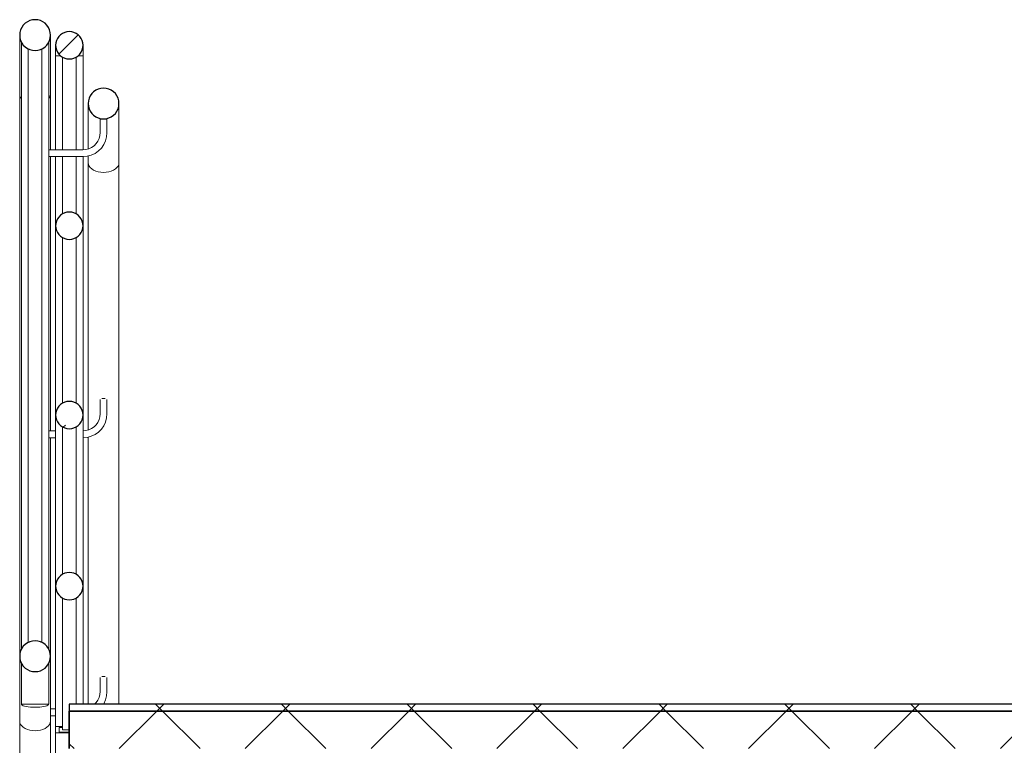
# Model space of a CAD drawing. Header units: millimetres. Extents: x 4 to 415, y 5 to 292.
# Tile 4 of 30: x 112 to 127, y 73 to 84. Entities that reach past the tile are written whole.
import ezdxf
from ezdxf.xclip import XClip

# ---------------------------------------------------------------- set-up
doc = ezdxf.new("R2010")
doc.units = ezdxf.units.MM
doc.header["$MEASUREMENT"] = 0
doc.header["$XCLIPFRAME"] = 0
for name, color, linetype in [('01-007-DESSINS IMPORTES_GEOMETRE_EXTERNES_XREF', 7, 'Continuous'), ('10-002-LOCALISATION ET TYPE FAUX PLAFONDS', 7, 'Continuous'), ('Nouveau_02-016-ESCALIERS', 7, 'Continuous'), ('Nouveau_03-007-GARDES CORPS', 7, 'Continuous')]:
    doc.layers.add(name, color=color, linetype=linetype)
pattern_1 = [(45, (537.3877, 51.5518), (-1.838478, 1.838478), []), (45, (536.4685, 52.471), (-1.838478, 1.838478), [1.95, -0.65])]

# ---------------------------------------------------------------- blocks, each defined once
blk = doc.blocks.new('Dessin_1_1', base_point=(537.388, 51.552))
at = {"layer": '10-002-LOCALISATION ET TYPE FAUX PLAFONDS', "linetype": 'Continuous', "lineweight": 5, "true_color": 0x66ff66}
h = blk.add_hatch(dxfattribs=at)
h.set_pattern_fill('Résine_synthétique_sol_0001', color=91, style=0, pattern_type=2)
h.set_pattern_definition([(45, (537.3877, 51.5518), (-0.9192388, 0.9192388), [])])
h.paths.add_polyline_path([(113.944, 82.45), (113.941, 82.489), (113.93, 82.527), (113.914, 82.562), (113.891, 82.595), (113.864, 82.622), (113.831, 82.645), (113.796, 82.661), (113.758, 82.672), (113.719, 82.675), (113.68, 82.672), (113.642, 82.661), (113.606, 82.645), (113.574, 82.622), (113.547, 82.595), (113.524, 82.562), (113.508, 82.527), (113.497, 82.489), (113.494, 82.45), (113.497, 82.411), (113.508, 82.373), (113.524, 82.337), (113.547, 82.305), (113.574, 82.278), (113.606, 82.255), (113.642, 82.239), (113.68, 82.228), (113.719, 82.225), (113.758, 82.228), (113.796, 82.239), (113.831, 82.255), (113.864, 82.278), (113.891, 82.305), (113.914, 82.337), (113.93, 82.373), (113.941, 82.411)])
at = {"layer": 'Nouveau_02-016-ESCALIERS', "linetype": 'Continuous', "lineweight": 5}
h = blk.add_hatch(dxfattribs=at)
h.set_pattern_fill('Béton_0001', color=1, style=0, pattern_type=2)
h.set_pattern_definition([(45, (537.3877, 51.5518), (-0.9192388, 0.9192388), []), (135, (537.3877, 51.5518), (0.9192388, 0.9192388), [])])
h.paths.add_polyline_path([(113.219, 73.675), (113.219, 73.575), (143.03, 73.575), (143.03, 73.675)])
h = blk.add_hatch(dxfattribs=at)
h.set_pattern_fill('Béton_armé_0001', color=1, style=0, pattern_type=2)
h.set_pattern_definition([(45, (537.3877, 51.5518), (-0.919239, 0.919239), []), (135, (537.3877, 51.5518), (0.919239, 0.919239), [])])
h.paths.add_polyline_path([(143.03, 73.575), (113.219, 73.575), (113.219, 73.025), (143.03, 73.025)])
at = {"layer": 'Nouveau_03-007-GARDES CORPS', "linetype": 'Continuous', "lineweight": 5}
h = blk.add_hatch(dxfattribs=at)
h.set_pattern_fill('Cuivre_Bronze_0001', color=6, style=0, pattern_type=2)
h.set_pattern_definition(pattern_1)
h.paths.add_polyline_path([(113.019, 83.302), (113.022, 83.267), (113.031, 83.233), (113.046, 83.202), (113.066, 83.173), (113.09, 83.149), (113.119, 83.129), (113.151, 83.114), (113.184, 83.105), (113.219, 83.102), (113.254, 83.105), (113.287, 83.114), (113.319, 83.129), (113.348, 83.149), (113.372, 83.173), (113.392, 83.202), (113.407, 83.233), (113.416, 83.267), (113.419, 83.302), (113.416, 83.337), (113.407, 83.37), (113.392, 83.402), (113.372, 83.43), (113.348, 83.455), (113.319, 83.475), (113.287, 83.49), (113.254, 83.499), (113.219, 83.502), (113.184, 83.499), (113.151, 83.49), (113.119, 83.475), (113.09, 83.455), (113.066, 83.43), (113.046, 83.402), (113.031, 83.37), (113.022, 83.337)])
h = blk.add_hatch(dxfattribs=at)
h.set_pattern_fill('Cuivre_Bronze_0001', color=6, style=0, pattern_type=2)
h.set_pattern_definition(pattern_1)
h.paths.add_polyline_path([(113.019, 80.664), (113.022, 80.629), (113.031, 80.595), (113.046, 80.564), (113.066, 80.535), (113.09, 80.511), (113.119, 80.491), (113.151, 80.476), (113.184, 80.467), (113.219, 80.464), (113.254, 80.467), (113.287, 80.476), (113.319, 80.491), (113.348, 80.511), (113.372, 80.535), (113.392, 80.564), (113.407, 80.595), (113.416, 80.629), (113.419, 80.664), (113.416, 80.699), (113.407, 80.732), (113.392, 80.764), (113.372, 80.792), (113.348, 80.817), (113.319, 80.837), (113.287, 80.852), (113.254, 80.861), (113.219, 80.864), (113.184, 80.861), (113.151, 80.852), (113.119, 80.837), (113.09, 80.817), (113.066, 80.792), (113.046, 80.764), (113.031, 80.732), (113.022, 80.699)])
h = blk.add_hatch(dxfattribs=at)
h.set_pattern_fill('Cuivre_Bronze_0001', color=6, style=0, pattern_type=2)
h.set_pattern_definition(pattern_1)
h.paths.add_polyline_path([(113.019, 77.899), (113.022, 77.864), (113.031, 77.83), (113.046, 77.799), (113.066, 77.77), (113.09, 77.746), (113.119, 77.726), (113.151, 77.711), (113.184, 77.702), (113.219, 77.699), (113.254, 77.702), (113.287, 77.711), (113.319, 77.726), (113.348, 77.746), (113.372, 77.77), (113.392, 77.799), (113.407, 77.83), (113.416, 77.864), (113.419, 77.899), (113.416, 77.934), (113.407, 77.967), (113.392, 77.999), (113.372, 78.027), (113.348, 78.052), (113.319, 78.072), (113.287, 78.087), (113.254, 78.096), (113.219, 78.099), (113.184, 78.096), (113.151, 78.087), (113.119, 78.072), (113.09, 78.052), (113.066, 78.027), (113.046, 77.999), (113.031, 77.967), (113.022, 77.934)])
h = blk.add_hatch(dxfattribs=at)
h.set_pattern_fill('Cuivre_Bronze_0001', color=6, style=0, pattern_type=2)
h.set_pattern_definition(pattern_1)
h.paths.add_polyline_path([(113.019, 75.399), (113.022, 75.364), (113.031, 75.33), (113.046, 75.299), (113.066, 75.27), (113.09, 75.246), (113.119, 75.226), (113.151, 75.211), (113.184, 75.202), (113.219, 75.199), (113.254, 75.202), (113.287, 75.211), (113.319, 75.226), (113.348, 75.246), (113.372, 75.27), (113.392, 75.299), (113.407, 75.33), (113.416, 75.364), (113.419, 75.399), (113.416, 75.434), (113.407, 75.467), (113.392, 75.499), (113.372, 75.527), (113.348, 75.552), (113.319, 75.572), (113.287, 75.587), (113.254, 75.596), (113.219, 75.599), (113.184, 75.596), (113.151, 75.587), (113.119, 75.572), (113.09, 75.552), (113.066, 75.527), (113.046, 75.499), (113.031, 75.467), (113.022, 75.434)])
at = {"layer": '10-002-LOCALISATION ET TYPE FAUX PLAFONDS', "color": 8, "linetype": 'Continuous', "lineweight": 5}
for p, q in [((112.494, 82.586), (112.494, 83.45)), ((112.944, 82.586), (112.944, 83.45)), ((112.494, 82.586), (112.497, 82.561)), ((112.494, 74.375), (112.494, 82.586)), ((112.497, 82.561), (112.508, 82.537)), ((112.93, 82.537), (112.941, 82.561)), ((112.941, 82.561), (112.944, 82.586)), ((112.944, 81.775), (112.944, 82.586)), ((112.508, 82.537), (112.519, 82.522)), ((112.919, 82.522), (112.93, 82.537)), ((113.494, 81.787), (113.494, 82.45)), ((113.944, 81.586), (113.944, 82.45)), ((112.944, 77.667), (112.944, 81.675)), ((113.494, 81.586), (113.494, 81.684)), ((113.494, 81.586), (113.497, 81.561)), ((113.494, 77.68), (113.494, 81.586)), ((113.497, 81.561), (113.508, 81.537)), ((113.93, 81.537), (113.941, 81.561)), ((113.941, 81.561), (113.944, 81.586)), ((113.944, 73.675), (113.944, 81.586)), ((113.508, 81.537), (113.524, 81.515)), ((113.524, 81.515), (113.547, 81.495)), ((113.547, 81.495), (113.574, 81.477)), ((113.574, 81.477), (113.606, 81.463)), ((113.606, 81.463), (113.642, 81.452)), ((113.642, 81.452), (113.68, 81.446)), ((113.68, 81.446), (113.719, 81.444)), ((113.719, 81.444), (113.758, 81.446)), ((113.758, 81.446), (113.796, 81.452)), ((113.796, 81.452), (113.831, 81.463)), ((113.831, 81.463), (113.864, 81.477)), ((113.864, 81.477), (113.891, 81.495)), ((113.891, 81.495), (113.914, 81.515)), ((113.914, 81.515), (113.93, 81.537)), ((113.669, 78.124), (113.669, 77.919)), ((113.702, 78.141), (113.694, 78.141)), ((113.71, 78.141), (113.702, 78.141)), ((113.719, 78.141), (113.71, 78.141)), ((113.728, 78.141), (113.719, 78.141)), ((113.736, 78.141), (113.728, 78.141)), ((113.744, 78.141), (113.736, 78.141)), ((113.769, 78.124), (113.769, 77.915)), ((113.654, 77.832), (113.635, 77.792)), ((113.665, 77.874), (113.654, 77.832)), ((113.669, 77.919), (113.665, 77.874)), ((113.764, 77.856), (113.748, 77.797)), ((113.769, 77.915), (113.764, 77.856)), ((113.019, 77.667), (112.919, 77.667)), ((113.462, 77.671), (113.419, 77.667)), ((113.504, 77.682), (113.462, 77.671)), ((113.544, 77.701), (113.504, 77.682)), ((113.58, 77.726), (113.544, 77.701)), ((113.61, 77.757), (113.58, 77.726)), ((113.635, 77.792), (113.61, 77.757)), ((113.687, 77.692), (113.644, 77.649)), ((113.722, 77.742), (113.687, 77.692)), ((113.748, 77.797), (113.722, 77.742)), ((113.019, 77.567), (112.919, 77.567)), ((112.944, 74.375), (112.944, 77.567)), ((113.421, 77.567), (113.419, 77.567)), ((113.48, 77.572), (113.421, 77.567)), ((113.539, 77.588), (113.48, 77.572)), ((113.494, 73.675), (113.494, 77.576)), ((113.594, 77.614), (113.539, 77.588)), ((113.644, 77.649), (113.594, 77.614)), ((112.494, 73.429), (112.494, 74.375)), ((112.944, 73.429), (112.944, 74.375)), ((113.702, 74.081), (113.694, 74.081)), ((113.71, 74.081), (113.702, 74.081)), ((113.719, 74.081), (113.71, 74.081)), ((113.728, 74.081), (113.719, 74.081)), ((113.736, 74.081), (113.728, 74.081)), ((113.744, 74.081), (113.736, 74.081)), ((113.669, 74.064), (113.669, 73.859)), ((113.769, 74.064), (113.769, 73.855)), ((113.665, 73.814), (113.654, 73.772)), ((113.669, 73.859), (113.665, 73.814)), ((113.764, 73.796), (113.748, 73.737)), ((113.769, 73.855), (113.764, 73.796)), ((112.522, 73.667), (112.519, 73.675)), ((112.531, 73.66), (112.522, 73.667)), ((112.546, 73.653), (112.531, 73.66)), ((112.566, 73.646), (112.546, 73.653)), ((112.59, 73.641), (112.566, 73.646)), ((112.619, 73.636), (112.59, 73.641)), ((112.651, 73.633), (112.619, 73.636)), ((112.819, 73.636), (112.787, 73.633)), ((112.848, 73.641), (112.819, 73.636)), ((112.872, 73.646), (112.848, 73.641)), ((112.892, 73.653), (112.872, 73.646)), ((112.907, 73.66), (112.892, 73.653)), ((112.916, 73.667), (112.907, 73.66)), ((112.919, 73.675), (112.916, 73.667)), ((113.61, 73.697), (113.589, 73.675)), ((113.635, 73.732), (113.61, 73.697)), ((113.654, 73.772), (113.635, 73.732)), ((113.722, 73.682), (113.717, 73.675)), ((113.748, 73.737), (113.722, 73.682)), ((112.684, 73.631), (112.651, 73.633)), ((112.719, 73.63), (112.684, 73.631)), ((112.754, 73.631), (112.719, 73.63)), ((112.787, 73.633), (112.754, 73.631)), ((113.019, 73.607), (112.944, 73.607)), ((113.019, 73.507), (112.944, 73.507)), ((112.494, 73.429), (112.497, 73.404)), ((112.494, 54.075), (112.494, 73.429)), ((112.497, 73.404), (112.508, 73.38)), ((112.508, 73.38), (112.524, 73.357)), ((112.524, 73.357), (112.547, 73.337)), ((112.891, 73.337), (112.914, 73.357)), ((112.914, 73.357), (112.93, 73.38)), ((112.93, 73.38), (112.941, 73.404)), ((112.941, 73.404), (112.944, 73.429)), ((112.944, 54.075), (112.944, 73.429)), ((112.547, 73.337), (112.574, 73.319)), ((112.574, 73.319), (112.606, 73.305)), ((112.606, 73.305), (112.642, 73.295)), ((112.642, 73.295), (112.68, 73.288)), ((112.68, 73.288), (112.719, 73.286)), ((112.719, 73.286), (112.758, 73.288)), ((112.758, 73.288), (112.796, 73.295)), ((112.796, 73.295), (112.831, 73.305)), ((112.831, 73.305), (112.864, 73.319)), ((112.864, 73.319), (112.891, 73.337))]:
    blk.add_line(p, q, dxfattribs=at)
at = {"layer": '10-002-LOCALISATION ET TYPE FAUX PLAFONDS', "color": 7, "linetype": 'Continuous', "lineweight": 5}
for p, q in [((112.519, 74.476), (112.519, 83.349)), ((112.919, 81.775), (112.919, 83.349)), ((112.619, 74.576), (112.619, 83.249)), ((112.819, 74.576), (112.819, 83.249)), ((112.919, 74.476), (112.919, 81.675)), ((112.519, 73.675), (112.519, 74.274)), ((112.919, 73.675), (112.919, 74.274)), ((112.519, 73.675), (112.522, 73.675)), ((112.522, 73.675), (112.531, 73.675)), ((112.531, 73.675), (112.546, 73.675)), ((112.546, 73.675), (112.566, 73.675)), ((112.566, 73.675), (112.59, 73.675)), ((112.59, 73.675), (112.619, 73.675)), ((112.619, 73.675), (112.651, 73.675)), ((112.651, 73.675), (112.684, 73.675)), ((112.684, 73.675), (112.719, 73.675)), ((112.719, 73.675), (112.754, 73.675)), ((112.754, 73.675), (112.787, 73.675)), ((112.787, 73.675), (112.819, 73.675)), ((112.819, 73.675), (112.848, 73.675)), ((112.848, 73.675), (112.872, 73.675)), ((112.872, 73.675), (112.892, 73.675)), ((112.892, 73.675), (112.907, 73.675)), ((112.907, 73.675), (112.916, 73.675)), ((112.916, 73.675), (112.919, 73.675))]:
    blk.add_line(p, q, dxfattribs=at)
at = {"layer": '10-002-LOCALISATION ET TYPE FAUX PLAFONDS', "color": 7, "linetype": 'Continuous', "lineweight": 15}
for p, q in [((113.669, 82.225), (113.669, 82.027)), ((113.672, 82.225), (113.67, 82.225)), ((113.676, 82.225), (113.672, 82.225)), ((113.681, 82.225), (113.676, 82.225)), ((113.687, 82.225), (113.681, 82.225)), ((113.694, 82.225), (113.687, 82.225)), ((113.702, 82.225), (113.694, 82.225)), ((113.71, 82.225), (113.702, 82.225)), ((113.719, 82.225), (113.71, 82.225)), ((113.728, 82.225), (113.719, 82.225)), ((113.736, 82.225), (113.728, 82.225)), ((113.744, 82.225), (113.736, 82.225)), ((113.751, 82.225), (113.744, 82.225)), ((113.757, 82.225), (113.751, 82.225)), ((113.762, 82.225), (113.757, 82.225)), ((113.766, 82.225), (113.762, 82.225)), ((113.768, 82.225), (113.766, 82.225)), ((113.769, 82.225), (113.769, 82.023)), ((113.665, 81.982), (113.654, 81.94)), ((113.669, 82.027), (113.665, 81.982)), ((113.769, 82.023), (113.764, 81.964)), ((113.58, 81.834), (113.544, 81.809)), ((113.61, 81.864), (113.58, 81.834)), ((113.635, 81.9), (113.61, 81.864)), ((113.654, 81.94), (113.635, 81.9)), ((113.722, 81.85), (113.687, 81.8)), ((113.748, 81.905), (113.722, 81.85)), ((113.764, 81.964), (113.748, 81.905)), ((113.417, 81.775), (112.919, 81.775)), ((112.919, 81.772), (112.919, 81.774)), ((112.919, 81.768), (112.919, 81.772)), ((112.919, 81.763), (112.919, 81.768)), ((112.919, 81.757), (112.919, 81.763)), ((112.919, 81.75), (112.919, 81.757)), ((112.919, 81.742), (112.919, 81.75)), ((112.919, 81.734), (112.919, 81.742)), ((112.919, 81.725), (112.919, 81.734)), ((112.919, 81.716), (112.919, 81.725)), ((112.919, 81.708), (112.919, 81.716)), ((112.919, 81.7), (112.919, 81.708)), ((112.919, 81.693), (112.919, 81.7)), ((112.919, 81.687), (112.919, 81.693)), ((113.462, 81.779), (113.417, 81.775)), ((113.504, 81.79), (113.462, 81.779)), ((113.539, 81.696), (113.48, 81.68)), ((113.544, 81.809), (113.504, 81.79)), ((113.594, 81.722), (113.539, 81.696)), ((113.644, 81.757), (113.594, 81.722)), ((113.687, 81.8), (113.644, 81.757)), ((112.919, 81.682), (112.919, 81.687)), ((112.919, 81.678), (112.919, 81.682)), ((112.919, 81.676), (112.919, 81.678)), ((113.421, 81.675), (112.919, 81.675)), ((113.48, 81.68), (113.421, 81.675))]:
    blk.add_line(p, q, dxfattribs=at)
at = {"layer": '10-002-LOCALISATION ET TYPE FAUX PLAFONDS', "color": 7, "linetype": 'Continuous', "lineweight": 25, "flags": 128}
for points in [[(112.494, 83.45), (112.497, 83.411), (112.508, 83.373), (112.524, 83.337), (112.547, 83.305), (112.574, 83.278), (112.606, 83.255), (112.642, 83.239), (112.68, 83.228), (112.719, 83.225), (112.758, 83.228), (112.796, 83.239), (112.831, 83.255), (112.864, 83.278), (112.891, 83.305), (112.914, 83.337), (112.93, 83.373), (112.941, 83.411), (112.944, 83.45), (112.941, 83.489), (112.93, 83.527), (112.914, 83.562), (112.891, 83.595), (112.864, 83.622), (112.831, 83.645), (112.796, 83.661), (112.758, 83.672), (112.719, 83.675), (112.68, 83.672), (112.642, 83.661), (112.606, 83.645), (112.574, 83.622), (112.547, 83.595), (112.524, 83.562), (112.508, 83.527), (112.497, 83.489)], [(113.494, 82.45), (113.497, 82.411), (113.508, 82.373), (113.524, 82.337), (113.547, 82.305), (113.574, 82.278), (113.606, 82.255), (113.642, 82.239), (113.68, 82.228), (113.719, 82.225), (113.758, 82.228), (113.796, 82.239), (113.831, 82.255), (113.864, 82.278), (113.891, 82.305), (113.914, 82.337), (113.93, 82.373), (113.941, 82.411), (113.944, 82.45), (113.941, 82.489), (113.93, 82.527), (113.914, 82.562), (113.891, 82.595), (113.864, 82.622), (113.831, 82.645), (113.796, 82.661), (113.758, 82.672), (113.719, 82.675), (113.68, 82.672), (113.642, 82.661), (113.606, 82.645), (113.574, 82.622), (113.547, 82.595), (113.524, 82.562), (113.508, 82.527), (113.497, 82.489)], [(112.494, 74.375), (112.497, 74.336), (112.508, 74.298), (112.524, 74.262), (112.547, 74.23), (112.574, 74.203), (112.606, 74.18), (112.642, 74.164), (112.68, 74.153), (112.719, 74.15), (112.758, 74.153), (112.796, 74.164), (112.831, 74.18), (112.864, 74.203), (112.891, 74.23), (112.914, 74.262), (112.93, 74.298), (112.941, 74.336), (112.944, 74.375), (112.941, 74.414), (112.93, 74.452), (112.914, 74.487), (112.891, 74.52), (112.864, 74.547), (112.831, 74.57), (112.796, 74.586), (112.758, 74.597), (112.719, 74.6), (112.68, 74.597), (112.642, 74.586), (112.606, 74.57), (112.574, 74.547), (112.547, 74.52), (112.524, 74.487), (112.508, 74.452), (112.497, 74.414)]]:
    blk.add_lwpolyline(points, close=True, dxfattribs=at)
at = {"layer": 'Nouveau_02-016-ESCALIERS', "color": 7, "linetype": 'Continuous', "lineweight": 25}
for p, q in [((113.219, 73.675), (113.219, 73.575)), ((143.03, 73.675), (113.219, 73.675))]:
    blk.add_line(p, q, dxfattribs=at)
at = {"layer": 'Nouveau_02-016-ESCALIERS', "color": 7, "linetype": 'Continuous', "lineweight": 35}
for p, q in [((113.219, 73.575), (113.219, 73.025)), ((143.03, 73.575), (113.219, 73.575))]:
    blk.add_line(p, q, dxfattribs=at)
at = {"layer": 'Nouveau_03-007-GARDES CORPS', "color": 8, "linetype": 'Continuous', "lineweight": 5}
for p, q in [((113.019, 83.302), (113.019, 83.147)), ((113.419, 83.302), (113.419, 83.147)), ((113.019, 83.147), (113.093, 83.147)), ((113.019, 81.775), (113.019, 83.147)), ((113.345, 83.147), (113.419, 83.147)), ((113.419, 81.775), (113.419, 83.147)), ((113.019, 73.347), (113.019, 81.675)), ((113.419, 73.675), (113.419, 81.675)), ((113.019, 73.257), (113.019, 73.347)), ((113.019, 73.347), (113.119, 73.347)), ((113.019, 73.257), (113.019, 55.193)), ((113.219, 73.257), (113.019, 73.257)), ((113.119, 73.336), (113.069, 73.336)), ((113.069, 73.336), (113.069, 73.268)), ((113.069, 73.268), (113.219, 73.268))]:
    blk.add_line(p, q, dxfattribs=at)
at = {"layer": 'Nouveau_03-007-GARDES CORPS', "color": 7, "linetype": 'Continuous', "lineweight": 5}
for p, q in [((113.119, 81.775), (113.119, 83.129)), ((113.319, 81.775), (113.319, 83.129)), ((113.119, 80.837), (113.119, 81.675)), ((113.319, 80.837), (113.319, 81.675)), ((113.119, 78.072), (113.119, 80.491)), ((113.319, 78.072), (113.319, 80.491)), ((113.119, 75.572), (113.119, 77.726)), ((113.319, 75.572), (113.319, 77.726)), ((113.119, 73.302), (113.119, 75.226)), ((113.319, 73.675), (113.319, 75.226)), ((113.119, 73.302), (113.219, 73.302))]:
    blk.add_line(p, q, dxfattribs=at)
at = {"layer": 'Nouveau_03-007-GARDES CORPS', "color": 7, "linetype": 'Continuous', "lineweight": 25, "flags": 128}
for points in [[(113.022, 83.267), (113.031, 83.233), (113.046, 83.202), (113.066, 83.173), (113.09, 83.149), (113.119, 83.129), (113.151, 83.114), (113.184, 83.105), (113.219, 83.102), (113.254, 83.105), (113.287, 83.114), (113.319, 83.129), (113.348, 83.149), (113.372, 83.173), (113.392, 83.202), (113.407, 83.233), (113.416, 83.267), (113.419, 83.302), (113.416, 83.337), (113.407, 83.37), (113.392, 83.402), (113.372, 83.43), (113.348, 83.455), (113.319, 83.475), (113.287, 83.49), (113.254, 83.499), (113.219, 83.502), (113.184, 83.499), (113.151, 83.49), (113.119, 83.475), (113.09, 83.455), (113.066, 83.43), (113.046, 83.402), (113.031, 83.37), (113.022, 83.337), (113.019, 83.302)], [(113.022, 80.629), (113.031, 80.595), (113.046, 80.564), (113.066, 80.535), (113.09, 80.511), (113.119, 80.491), (113.151, 80.476), (113.184, 80.467), (113.219, 80.464), (113.254, 80.467), (113.287, 80.476), (113.319, 80.491), (113.348, 80.511), (113.372, 80.535), (113.392, 80.564), (113.407, 80.595), (113.416, 80.629), (113.419, 80.664), (113.416, 80.699), (113.407, 80.732), (113.392, 80.764), (113.372, 80.792), (113.348, 80.817), (113.319, 80.837), (113.287, 80.852), (113.254, 80.861), (113.219, 80.864), (113.184, 80.861), (113.151, 80.852), (113.119, 80.837), (113.09, 80.817), (113.066, 80.792), (113.046, 80.764), (113.031, 80.732), (113.022, 80.699), (113.019, 80.664)], [(113.019, 77.899), (113.022, 77.864), (113.031, 77.83), (113.046, 77.799), (113.066, 77.77), (113.09, 77.746), (113.119, 77.726), (113.151, 77.711), (113.184, 77.702), (113.219, 77.699), (113.254, 77.702), (113.287, 77.711), (113.319, 77.726), (113.348, 77.746), (113.372, 77.77), (113.392, 77.799), (113.407, 77.83), (113.416, 77.864), (113.419, 77.899), (113.416, 77.934), (113.407, 77.967), (113.392, 77.999), (113.372, 78.027), (113.348, 78.052), (113.319, 78.072), (113.287, 78.087), (113.254, 78.096), (113.219, 78.099), (113.184, 78.096), (113.151, 78.087), (113.119, 78.072), (113.09, 78.052), (113.066, 78.027), (113.046, 77.999), (113.031, 77.967), (113.022, 77.934)], [(113.022, 75.364), (113.031, 75.33), (113.046, 75.299), (113.066, 75.27), (113.09, 75.246), (113.119, 75.226), (113.151, 75.211), (113.184, 75.202), (113.219, 75.199), (113.254, 75.202), (113.287, 75.211), (113.319, 75.226), (113.348, 75.246), (113.372, 75.27), (113.392, 75.299), (113.407, 75.33), (113.416, 75.364), (113.419, 75.399), (113.416, 75.434), (113.407, 75.467), (113.392, 75.499), (113.372, 75.527), (113.348, 75.552), (113.319, 75.572), (113.287, 75.587), (113.254, 75.596), (113.219, 75.599), (113.184, 75.596), (113.151, 75.587), (113.119, 75.572), (113.09, 75.552), (113.066, 75.527), (113.046, 75.499), (113.031, 75.467), (113.022, 75.434), (113.019, 75.399)]]:
    blk.add_lwpolyline(points, close=True, dxfattribs=at)

msp = doc.modelspace()

# ---------------------------------------------------------------- block references
at = {"layer": '01-007-DESSINS IMPORTES_GEOMETRE_EXTERNES_XREF', "color": 7, "linetype": 'Continuous', "lineweight": 20}
ref = msp.add_blockref('Dessin_1_1', (537.388, 51.552), dxfattribs=at)
XClip(ref).set_block_clipping_path([(4.0594847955, 31.4618060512), (414.0594847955, 291.8429379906)])

doc.saveas('drawing.dxf')
